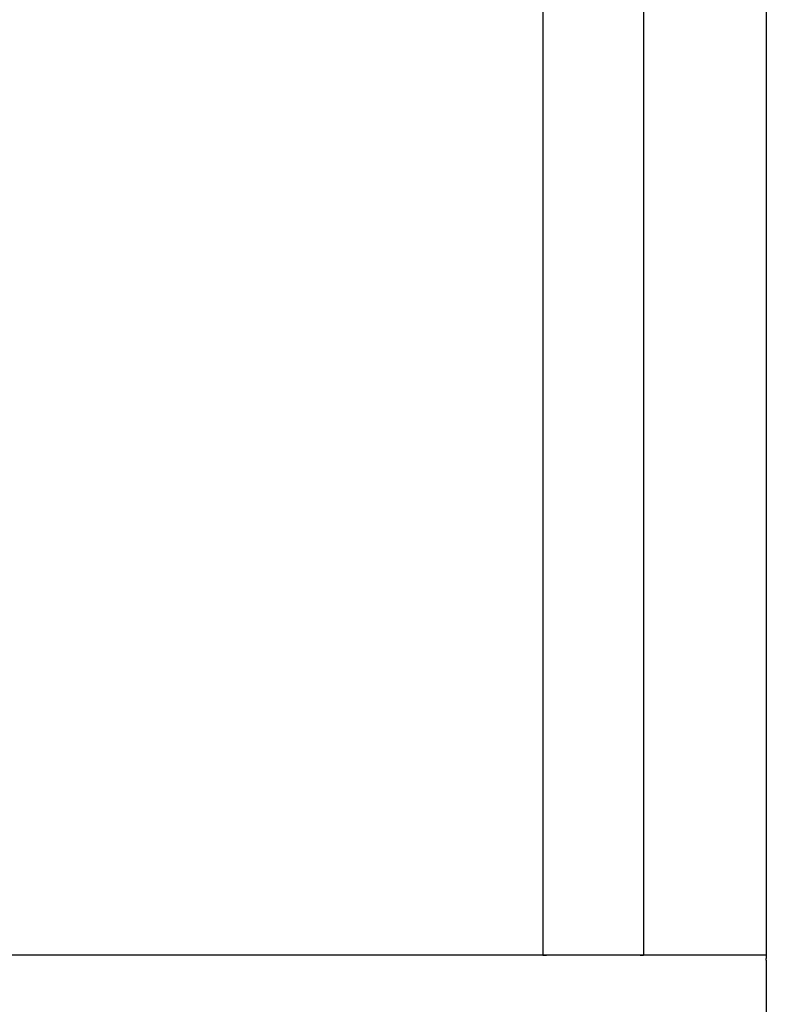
# Model space of a CAD drawing. Header units: inches. Extents: x 24 to 1128, y -69 to 748.
# Tile 242 of 256: x 211 to 256, y 361 to 420. Entities that reach past the tile are written whole.
import ezdxf

# ---------------------------------------------------------------- set-up
doc = ezdxf.new("R2010")
doc.units = ezdxf.units.IN
doc.header["$LTSCALE"] = 32
doc.header["$MEASUREMENT"] = 0
doc.layers.add('Visible (ANSI)', color=7, linetype='Continuous', lineweight=30)

msp = doc.modelspace()

# ---------------------------------------------------------------- linework, layer by layer
at = {"layer": 'Visible (ANSI)'}
for p, q in [((255.66537, 439.98367), (255.66537, 363.98367)), ((242.33537, 437.98367), (242.33537, 363.98367)), ((248.33537, 437.98367), (248.33537, 363.98367)), ((255.66537, 363.98367), (152.13412, 363.98367)), ((242.33537, 363.98367), (242.54242, 363.98367)), ((248.12832, 363.98367), (248.33537, 363.98367)), ((255.66537, 363.98367), (255.66537, 363.77662)), ((255.66537, 363.68075), (255.66537, 363.77662)), ((255.66537, 363.68075), (255.66537, 363.61045)), ((255.66537, 363.61045), (255.66537, 363.30772)), ((255.66537, 363.30772), (255.66537, 358.65962))]:
    msp.add_line(p, q, dxfattribs=at)

doc.saveas('drawing.dxf')
